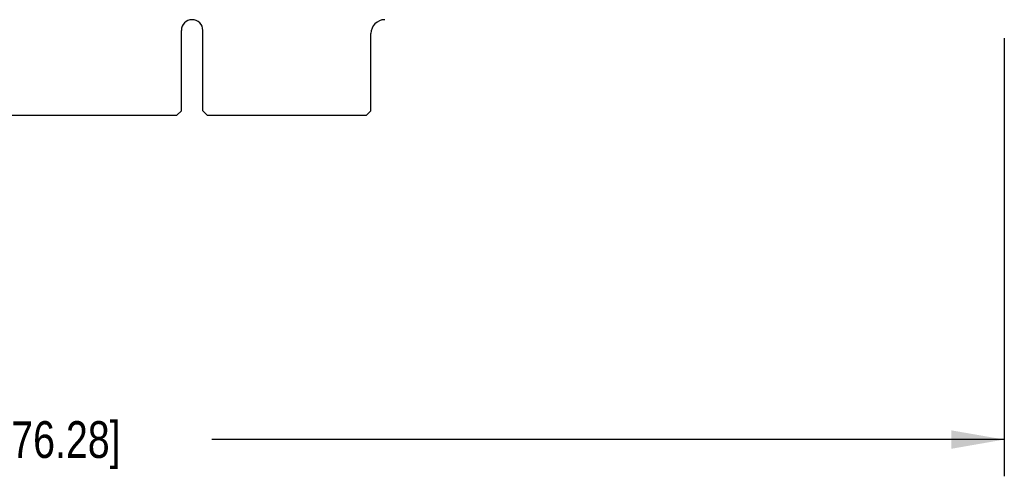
# Model space of a CAD drawing. Header units: inches. Extents: x 0.2 to 16.8, y 0.2 to 10.8.
# Tile 9 of 11: x 11.3 to 14.6, y 2.5 to 4. Entities that reach past the tile are written whole.
import ezdxf

# ---------------------------------------------------------------- set-up
doc = ezdxf.new("R2010")
doc.units = ezdxf.units.IN
doc.header["$LTSCALE"] = 0.935
doc.header["$MEASUREMENT"] = 0
doc.layers.get('0').update_dxf_attribs({"linetype": 'CONTINUOUS'})
doc.layers.add('DIMENSIONS', color=7, linetype='CONTINUOUS')
doc.styles.get("Standard").update_dxf_attribs({"font": 'txt', "width": 0.8})
doc.dimstyles.new('DIMSTYLE_1', dxfattribs={"dimtxt": 0.125, "dimasz": 0.18, "dimexe": 0.18, "dimexo": 0.0625, "dimgap": 0.09, "dimtad": 0, "dimtih": 1, "dimtoh": 1, "dimdec": 3, "dimzin": 4, "dimdsep": 46, "dimtxsty": 'STANDARD', "dimblk": '_FILLED', "dimblk1": '_FILLED', "dimblk2": '_FILLED', "dimcen": 0.09, "dimadec": 0, "dimazin": 0, "dimtp": 0.01, "dimtm": 0.01, "dimtfac": 1, "dimtdec": 3, "dimtofl": 0, "dimtmove": 0, "dimatfit": 3, "dimldrblk": '_FILLED', "dimfxl": 1, "dimtolj": 1, "dimtzin": 4, "dimarcsym": 0})

# ---------------------------------------------------------------- blocks, each defined once
blk = doc.blocks.new('_FILLED')
at = {"color": 0, "linetype": 'BYBLOCK'}
blk.add_solid([(0, 0), (-1, 0.174), (-1, -0.174)], dxfattribs=at)
blk = doc.blocks.new('*D5')
at = {"layer": 'DIMENSIONS', "color": 2, "linetype": 'CONTINUOUS'}
for p, q in [((14.6018, 3.9722), (14.6018, 2.4813)), ((7.6618, 3.1472), (7.6618, 2.4813)), ((7.6618, 2.6063), (10.3568, 2.6063)), ((14.6018, 2.6063), (11.9068, 2.6063))]:
    blk.add_line(p, q, dxfattribs=at)
at = {"layer": 'DIMENSIONS', "color": 2, "linetype": 'CONTINUOUS', "xscale": 0.18, "yscale": 0.18, "zscale": 0.18, "rotation": 180}
blk.add_blockref('_FILLED', (7.6618, 2.6063), dxfattribs=at)
at = {"layer": 'DIMENSIONS', "color": 2, "linetype": 'CONTINUOUS', "xscale": 0.18, "yscale": 0.18, "zscale": 0.18}
blk.add_blockref('_FILLED', (14.6018, 2.6063), dxfattribs=at)
at = {"layer": 'DIMENSIONS', "color": 2, "linetype": 'CONTINUOUS', "insert": (11.1318, 2.6688), "char_height": 0.125, "width": 1.425, "attachment_point": 2, "line_spacing_factor": 0.9}
blk.add_mtext('6.940{\\Ftxt.shx;\\W1.000000;\\H0.125000; }[176.28]', dxfattribs=at)

msp = doc.modelspace()

# ---------------------------------------------------------------- linework, layer by layer
at = {"color": 7, "linetype": 'CONTINUOUS'}
for p, q in [((11.8033, 3.7247), (11.8033, 3.9982)), ((11.8763, 3.7247), (11.8763, 3.9982)), ((12.4478, 3.7247), (12.4478, 3.9877)), ((11.7883, 3.7097), (11.8033, 3.7247)), ((11.8913, 3.7097), (11.8763, 3.7247)), ((12.4478, 3.7247), (12.4328, 3.7097)), ((9.9913, 3.7097), (11.7883, 3.7097)), ((11.8913, 3.7097), (12.4328, 3.7097))]:
    msp.add_line(p, q, dxfattribs=at)
for centre, radius, start in [((11.8398, 3.9982), 0.0365, 0), ((12.4948, 3.9877), 0.047, 90)]:
    msp.add_arc(centre, radius, start, 180, dxfattribs=at)

# ---------------------------------------------------------------- dimensions: what is measured, and where the dimension line sits
at = {"layer": 'DIMENSIONS', "color": 2, "linetype": 'CONTINUOUS'}
dim = msp.add_linear_dim(base=(7.6618, 2.6063), p1=(14.6018, 3.9722), p2=(7.6618, 3.1472), angle=180, dimstyle='DIMSTYLE_1', dxfattribs=at)
dim.commit()
dim.dimension.update_dxf_attribs({"geometry": '*D5', "text_midpoint": (10.9818, 2.6063), "dimtype": 160})

doc.saveas('drawing.dxf')
